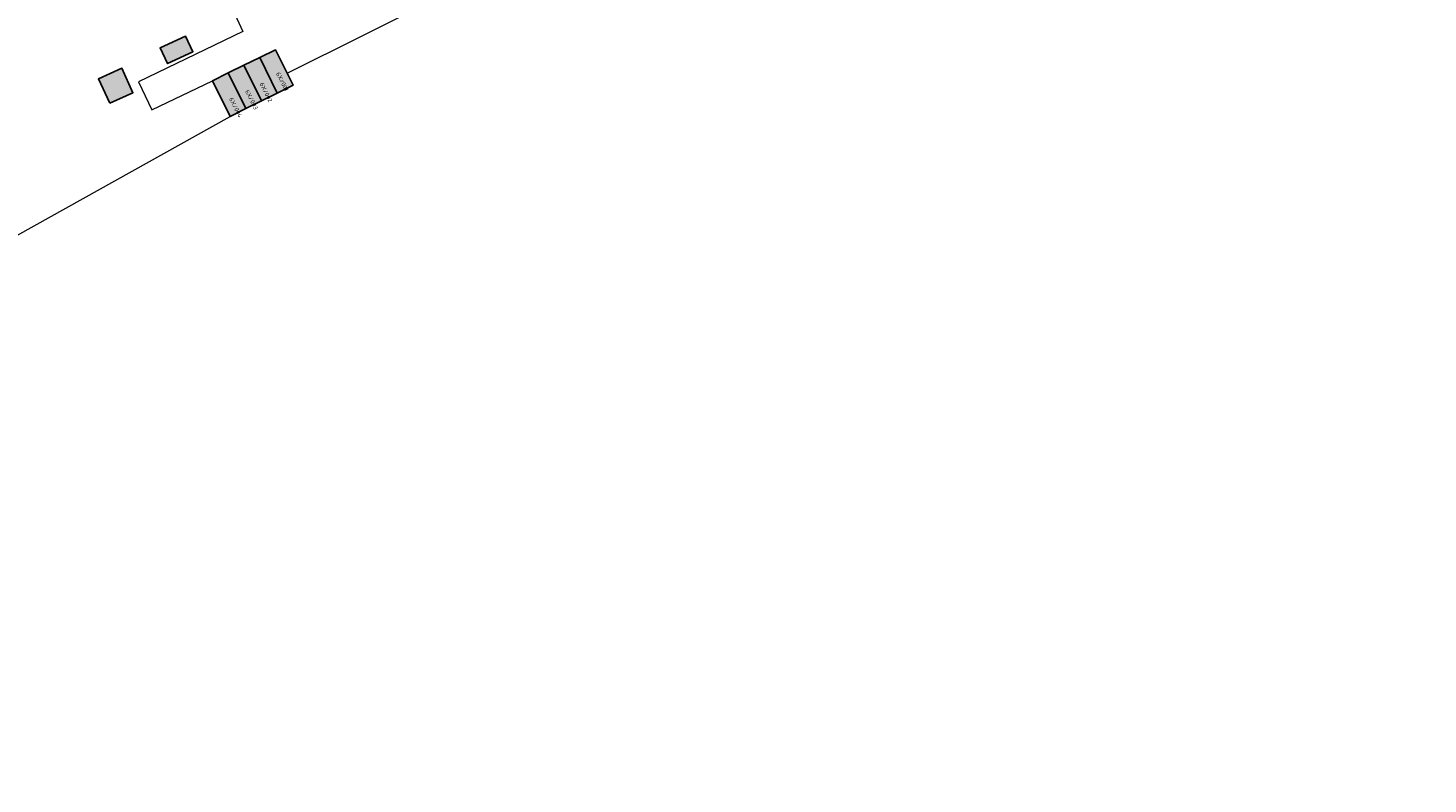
# Model space of a CAD drawing. Header units: metres. Extents: x 195286 to 196278, y 327273 to 327838.
# Tile 26 of 46: x 195890 to 196052, y 327460 to 327548. Entities that reach past the tile are written whole.
import ezdxf
from ezdxf.enums import TextEntityAlignment as Align

# ---------------------------------------------------------------- set-up
doc = ezdxf.new("R2010")
doc.units = ezdxf.units.M
for name, color, linetype, lineweight in [('B-WE-OG-BEBOUWING-GV', 250, 'Continuous', 25), ('B-WE-OG-BEBOUWING-T18', 1, 'Continuous', 25), ('B-WE-OG-TERREIN_ERF-GV', 253, 'Continuous', 9), ('B-WE-VH-GESLOTENVERHARDING_ASFALT-GV', 253, 'Continuous', 9)]:
    doc.layers.add(name, color=color, linetype=linetype, lineweight=lineweight)
doc.layers.add('B-WE-OG-BEBOUWING-V', color=7, linetype='Continuous', lineweight=5, true_color=0xfff3f2)
doc.styles.add('NLCS-ISO-M200-T18', font='NLCS-ISO.ttf', dxfattribs={"height": 0.36})

msp = doc.modelspace()

# ---------------------------------------------------------------- hatches: boundary and pattern name
at = {"layer": 'B-WE-OG-BEBOUWING-V'}
for points in [[(195905.252, 327545.424), (195906.1, 327543.598), (195909.001, 327544.946), (195908.153, 327546.771)], [(195919.907, 327542.48), (195918.561, 327545.198), (195916.746, 327544.299), (195918.786, 327540.178), (195920.602, 327541.077)], [(195914.93, 327543.4), (195913.115, 327542.502), (195915.156, 327538.38), (195916.971, 327539.279)], [(195916.971, 327539.279), (195918.786, 327540.178), (195916.746, 327544.299), (195914.93, 327543.4)], [(195899.404, 327538.999), (195902.094, 327540.216), (195900.811, 327543.052), (195898.121, 327541.835)], [(195913.341, 327537.482), (195915.156, 327538.38), (195913.115, 327542.502), (195911.3, 327541.603)]]:
    msp.add_hatch(color=256, dxfattribs=at).paths.add_polyline_path(points)

# ---------------------------------------------------------------- linework, layer by layer
at = {"layer": 'B-WE-OG-BEBOUWING-GV'}
for points in [[(195905.252, 327545.424), (195906.1, 327543.598), (195909.001, 327544.946), (195908.153, 327546.771)], [(195919.907, 327542.48), (195918.561, 327545.198), (195916.746, 327544.299), (195918.786, 327540.178), (195920.602, 327541.077)], [(195914.93, 327543.4), (195913.115, 327542.502), (195915.156, 327538.38), (195916.971, 327539.279)], [(195916.971, 327539.279), (195918.786, 327540.178), (195916.746, 327544.299), (195914.93, 327543.4)], [(195899.404, 327538.999), (195902.094, 327540.216), (195900.811, 327543.052), (195898.121, 327541.835)], [(195913.341, 327537.482), (195915.156, 327538.38), (195913.115, 327542.502), (195911.3, 327541.603)]]:
    msp.add_lwpolyline(points, close=True, dxfattribs=at)
at = {"layer": 'B-WE-OG-TERREIN_ERF-GV'}
for points in [[(195905.252, 327545.424), (195908.153, 327546.771), (195909.001, 327544.946), (195906.1, 327543.598)], [(195899.404, 327538.999), (195898.121, 327541.835), (195900.811, 327543.052), (195902.094, 327540.216)]]:
    msp.add_lwpolyline(points, close=True, dxfattribs=at)
msp.add_lwpolyline([(195775.379, 327460.266), (195797.068, 327471.443), (195793.966, 327478.655), (195803.908, 327483.183), (195807.223, 327476.422), (195829.299, 327488.949), (195867.593, 327510.839), (195865.813, 327514.598), (195869.491, 327516.265), (195871.203, 327512.487), (195876.564, 327516.53), (195883.315, 327521.907), (195884.114, 327522.179), (195881.847, 327527.15), (195886.093, 327529.086), (195888.477, 327523.859), (195886.792, 327523.091), (195888.651, 327523.724), (195913.341, 327537.482), (195911.3, 327541.603)], dxfattribs=at)
at = {"layer": 'B-WE-VH-GESLOTENVERHARDING_ASFALT-GV'}
msp.add_lwpolyline([(195899, 327581.575), (195914.808, 327547.289), (195902.738, 327541.464), (195904.286, 327538.257), (195911.3, 327541.603), (195913.115, 327542.502), (195914.93, 327543.4), (195916.746, 327544.299), (195918.561, 327545.198), (195919.907, 327542.48), (196016.641, 327590.674), (196098.393, 327630.453), (196100.547, 327631.582), (196101.591, 327632.129), (196105.173, 327634.006)], dxfattribs=at)

# ---------------------------------------------------------------- texts
at = {"layer": 'B-WE-OG-BEBOUWING-T18', "style": 'NLCS-ISO-M200-T18'}
for s, rotation, p in [('6X/001', 296.5, (195919.363, 327541.509)), ('6X/003', 296.1, (195915.808, 327539.411)), ('6X/002', 296.4, (195917.486, 327540.265)), ('6X/004', 296.8, (195913.974, 327538.512))]:
    msp.add_text(s, height=0.5, rotation=rotation, dxfattribs=at).set_placement(p, align=Align.MIDDLE)

doc.saveas('drawing.dxf')
